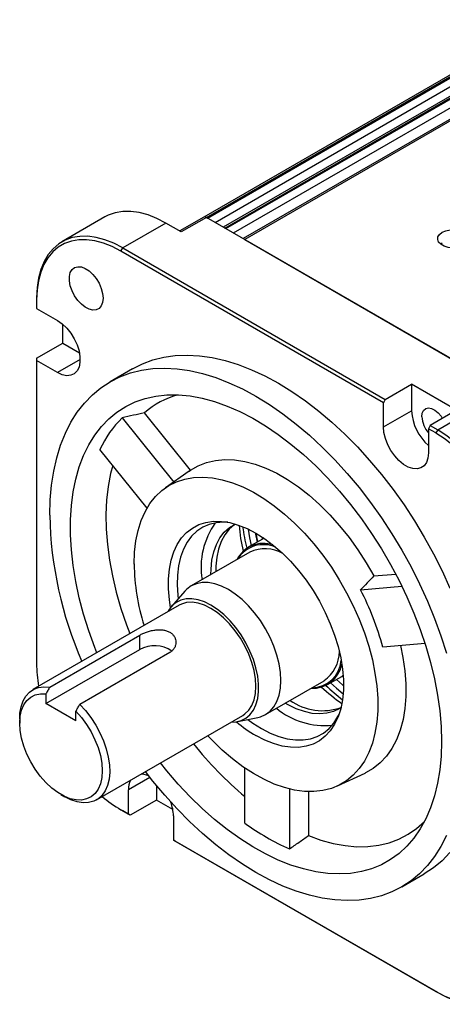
# Model space of a CAD drawing. Header units: millimetres. Extents: x 32176 to 34559, y 9836 to 10798.
# Tile 42 of 57: x 33631 to 33711, y 10582 to 10768. Entities that reach past the tile are written whole.
import ezdxf

# ---------------------------------------------------------------- set-up
doc = ezdxf.new("R2010")
doc.units = ezdxf.units.MM

msp = doc.modelspace()

# ---------------------------------------------------------------- linework, layer by layer
at = {"color": 7, "linetype": 'Continuous', "lineweight": 25}
for p, q in [((33730.59, 10768.04), (33666.11, 10730.81)), ((33666.61, 10730.76), (33731.09, 10767.99)), ((33666.82, 10730.64), (33731.31, 10767.87)), ((33668.23, 10729.83), (33732.01, 10766.65)), ((33734.06, 10766.04), (33669.78, 10728.93)), ((33670.07, 10728.76), (33734.56, 10765.99)), ((33670.28, 10728.64), (33734.77, 10765.87)), ((33671.7, 10727.83), (33735.48, 10764.65)), ((33737.81, 10763.88), (33673.53, 10726.77)), ((33738.31, 10763.83), (33673.82, 10726.6)), ((33647.47, 10730.84), (33639.34, 10726.15)), ((33666.11, 10730.81), (33661.58, 10728.2)), ((33666.61, 10730.76), (33661.87, 10728.03)), ((33720.2, 10699.82), (33666.61, 10730.76)), ((33666.61, 10730.76), (33666.82, 10730.64)), ((33658.97, 10729.7), (33650.84, 10725.01)), ((33661.87, 10728.03), (33658.97, 10729.7)), ((33670.07, 10728.76), (33670.28, 10728.64)), ((33673.82, 10726.6), (33713.31, 10703.8)), ((33650.48, 10724.4), (33650.84, 10725.01)), ((33699.98, 10695.82), (33650.48, 10724.4)), ((33650.84, 10725.01), (33700.33, 10696.43)), ((33711.08, 10725.91), (33710.78, 10725.7)), ((33634.57, 10715.62), (33634.57, 10715.21)), ((33634.57, 10715.21), (33634.57, 10713.58)), ((33634.57, 10713.58), (33638.54, 10711.29)), ((33639.52, 10707.04), (33639.52, 10710.59)), ((33634.57, 10704.19), (33639.52, 10707.04)), ((33639.52, 10707.04), (33642.65, 10705.24)), ((33634.57, 10704.19), (33634.57, 10703.78)), ((33634.57, 10703.78), (33634.57, 10646.62)), ((33638.54, 10701.49), (33634.57, 10703.78)), ((33642.78, 10703.94), (33638.54, 10701.49)), ((33652.68, 10702.22), (33648.44, 10699.77)), ((33700.33, 10696.43), (33705.28, 10699.29)), ((33713.77, 10694.39), (33705.28, 10699.29)), ((33705.28, 10699.29), (33705.28, 10694.3)), ((33700.33, 10696.43), (33699.98, 10695.82)), ((33699.98, 10691.24), (33699.98, 10695.82)), ((33710.23, 10690.72), (33718.37, 10695.41)), ((33650.72, 10692.96), (33660.45, 10680.86)), ((33663.62, 10683.08), (33654.9, 10693.92)), ((33699.98, 10691.24), (33705.28, 10694.3)), ((33713.77, 10694.39), (33708.82, 10691.54)), ((33708.82, 10691.54), (33708.47, 10690.92)), ((33709.88, 10690.11), (33708.47, 10690.92)), ((33708.47, 10690.92), (33708.47, 10686.34)), ((33708.82, 10691.54), (33710.23, 10690.72)), ((33710.23, 10690.72), (33709.88, 10690.11)), ((33655.42, 10675.93), (33646.53, 10686.99)), ((33663.37, 10682.91), (33658.89, 10679.77)), ((33663.37, 10682.91), (33663.62, 10683.08)), ((33675.9, 10671.24), (33676.24, 10669.57)), ((33677.16, 10670.1), (33674.48, 10668.55)), ((33677.45, 10670.26), (33677.16, 10670.1)), ((33674.81, 10667.65), (33663.75, 10661.27)), ((33698.16, 10663.14), (33702.3, 10663.51)), ((33695.67, 10660.52), (33703.46, 10661.22)), ((33662.55, 10660.28), (33659.99, 10657.38)), ((33661.45, 10657.63), (33633.88, 10641.71)), ((33637.05, 10642.19), (33654.02, 10651.99)), ((33654.02, 10649.28), (33654.02, 10651.99)), ((33707.82, 10650.43), (33699.86, 10649.72)), ((33636.34, 10639.07), (33654.02, 10649.28)), ((33659.68, 10648.72), (33642.71, 10638.92)), ((33677.75, 10637.02), (33688.81, 10643.4)), ((33689.42, 10642.66), (33692.11, 10644.21)), ((33636.34, 10640.91), (33636.34, 10639.07)), ((33642, 10635.81), (33636.34, 10639.07)), ((33642, 10635.81), (33642, 10637.64)), ((33631.39, 10636.22), (33631.39, 10635.4)), ((33645.88, 10620.92), (33673.45, 10636.84)), ((33672.51, 10635.7), (33676.3, 10636.47)), ((33673.87, 10616.53), (33673.87, 10626.9)), ((33691.35, 10623.55), (33696.53, 10625.97)), ((33655.94, 10625.16), (33651.9, 10622.83)), ((33651.9, 10618.25), (33651.9, 10622.83)), ((33657.2, 10623.6), (33657.2, 10620.9)), ((33682.25, 10622.97), (33682.25, 10611.69)), ((33685.84, 10622.47), (33685.84, 10614.19)), ((33639.17, 10621.93), (33639.88, 10621.52)), ((33657.2, 10620.9), (33652.25, 10618.04)), ((33660.27, 10619.13), (33657.2, 10620.9)), ((33650.48, 10619.06), (33651.9, 10618.25)), ((33650.84, 10618.86), (33650.48, 10619.06)), ((33652.25, 10618.04), (33650.84, 10618.86)), ((33652.25, 10618.04), (33651.9, 10618.25)), ((33660.38, 10617.93), (33660.38, 10613.35)), ((33660.38, 10613.35), (33709.88, 10584.77)), ((33660.74, 10613.14), (33660.38, 10613.35)), ((33710.23, 10584.57), (33660.74, 10613.14)), ((33703.44, 10604.5), (33707.68, 10606.95)), ((33709.88, 10584.77), (33710.23, 10584.57))]:
    msp.add_line(p, q, dxfattribs=at)
at = {"color": 7, "linetype": 'Continuous', "lineweight": 25, "flags": 128}
for points in [[(33658.97, 10729.7), (33657.27, 10730.58), (33655.59, 10731.24), (33653.94, 10731.69), (33652.35, 10731.9), (33650.84, 10731.88), (33649.41, 10731.63), (33648.09, 10731.16), (33647.47, 10730.84)], [(33711.08, 10727.95), (33711.77, 10728.24), (33712.57, 10728.42), (33713.42, 10728.45), (33714.25, 10728.35), (33715, 10728.11), (33715.61, 10727.76), (33716.01, 10727.33), (33716.2, 10726.85), (33716.14, 10726.36), (33715.84, 10725.89), (33715.33, 10725.5), (33714.64, 10725.2), (33713.84, 10725.03), (33712.99, 10725), (33712.16, 10725.1), (33711.41, 10725.34), (33710.8, 10725.69), (33710.39, 10726.12), (33710.21, 10726.6), (33710.27, 10727.09), (33710.57, 10727.55), (33711.08, 10727.95)], [(33650.84, 10725.01), (33649.14, 10725.89), (33647.46, 10726.55), (33645.81, 10726.99), (33644.22, 10727.2), (33642.71, 10727.19), (33641.28, 10726.94), (33639.95, 10726.47), (33638.75, 10725.77), (33637.68, 10724.86), (33636.75, 10723.75), (33635.98, 10722.44), (33635.37, 10720.96), (33634.93, 10719.32), (33634.66, 10717.53), (33634.57, 10715.62)], [(33650.48, 10724.4), (33648.82, 10725.26), (33647.18, 10725.9), (33645.57, 10726.34), (33644.01, 10726.54), (33642.53, 10726.53), (33641.13, 10726.29), (33639.84, 10725.82), (33638.66, 10725.14), (33637.61, 10724.25), (33636.71, 10723.16), (33635.95, 10721.89), (33635.35, 10720.44), (33634.92, 10718.83), (33634.66, 10717.08), (33634.57, 10715.21)], [(33647.11, 10715.53), (33647.03, 10714.74), (33646.78, 10714.08), (33646.37, 10713.6), (33645.83, 10713.33), (33645.19, 10713.27), (33644.48, 10713.43), (33643.75, 10713.81), (33643.02, 10714.38), (33642.34, 10715.11), (33641.75, 10715.96), (33641.27, 10716.89), (33640.94, 10717.84), (33640.77, 10718.77), (33640.77, 10719.62), (33640.94, 10720.35), (33641.27, 10720.93), (33641.75, 10721.31), (33642.34, 10721.47), (33643.02, 10721.42), (33643.75, 10721.15), (33644.48, 10720.67), (33645.19, 10720.02), (33645.83, 10719.22), (33646.37, 10718.33), (33646.78, 10717.38), (33647.03, 10716.43), (33647.11, 10715.53)], [(33638.54, 10711.29), (33639.42, 10710.67), (33640.27, 10709.87), (33641.03, 10708.91), (33641.69, 10707.84), (33642.22, 10706.71), (33642.58, 10705.57), (33642.76, 10704.46), (33642.76, 10703.44), (33642.58, 10702.54), (33642.22, 10701.82), (33641.69, 10701.29), (33641.03, 10700.98), (33640.27, 10700.91), (33639.42, 10701.08), (33638.54, 10701.49)], [(33652.68, 10702.22), (33654.54, 10703.15), (33656.51, 10703.88), (33658.58, 10704.4), (33660.74, 10704.7), (33662.98, 10704.79), (33665.3, 10704.67), (33667.68, 10704.33), (33670.12, 10703.78), (33672.59, 10703.01), (33675.11, 10702.04), (33677.64, 10700.87), (33680.18, 10699.49), (33682.73, 10697.93), (33685.26, 10696.18), (33687.77, 10694.25), (33690.25, 10692.15), (33692.68, 10689.89), (33695.07, 10687.48), (33697.38, 10684.93), (33699.63, 10682.25), (33701.79, 10679.45), (33703.86, 10676.55), (33705.82, 10673.55), (33707.68, 10670.47), (33709.42, 10667.32), (33711.04, 10664.11), (33712.52, 10660.87)], [(33637.05, 10674.59), (33637.13, 10677.48), (33637.38, 10680.26), (33637.8, 10682.92), (33638.37, 10685.45), (33639.11, 10687.83), (33640.01, 10690.06), (33641.06, 10692.13), (33642.26, 10694.03), (33643.6, 10695.75), (33645.09, 10697.29), (33646.7, 10698.63), (33648.44, 10699.77), (33650.3, 10700.7), (33652.26, 10701.43), (33654.33, 10701.95), (33656.49, 10702.25), (33658.74, 10702.34), (33661.06, 10702.22), (33663.44, 10701.88), (33665.87, 10701.33), (33668.35, 10700.56), (33670.86, 10699.59), (33673.4, 10698.42), (33675.94, 10697.05), (33678.48, 10695.48), (33681.02, 10693.73), (33683.53, 10691.8), (33686.01, 10689.7), (33688.44, 10687.45), (33690.82, 10685.04), (33693.14, 10682.48), (33695.38, 10679.8), (33697.55, 10677), (33699.61, 10674.1), (33701.58, 10671.1), (33703.44, 10668.02), (33705.18, 10664.87), (33706.79, 10661.66), (33708.28, 10658.42), (33709.62, 10655.15), (33710.82, 10651.86), (33711.87, 10648.58)], [(33645.93, 10648.67), (33645.53, 10649.68), (33644.4, 10652.8), (33643.43, 10655.92), (33642.61, 10659.02), (33641.95, 10662.08), (33641.46, 10665.1), (33641.13, 10668.05), (33640.96, 10670.93), (33640.96, 10673.72), (33641.13, 10676.41), (33641.46, 10678.98), (33641.95, 10681.43), (33642.61, 10683.73), (33643.43, 10685.89), (33644.4, 10687.88), (33645.53, 10689.7), (33646.79, 10691.34), (33648.2, 10692.8), (33649.74, 10694.06), (33651.4, 10695.13), (33653.18, 10695.98), (33655.07, 10696.63), (33657.06, 10697.07), (33659.14, 10697.29), (33661.3, 10697.3), (33663.53, 10697.09), (33665.82, 10696.67), (33668.15, 10696.04), (33670.52, 10695.19), (33672.92, 10694.15), (33675.34, 10692.9), (33677.75, 10691.45), (33680.16, 10689.82), (33682.55, 10688.01), (33684.9, 10686.03), (33687.21, 10683.89), (33689.47, 10681.6), (33691.67, 10679.16), (33693.79, 10676.6), (33695.82, 10673.92), (33697.76, 10671.14), (33699.6, 10668.26), (33701.32, 10665.31), (33702.92, 10662.3), (33704.4, 10659.24), (33705.74, 10656.14), (33706.93, 10653.03), (33707.98, 10649.91), (33708.88, 10646.8), (33709.61, 10643.72), (33710.19, 10640.67), (33710.61, 10637.69), (33710.86, 10634.77), (33710.94, 10631.93), (33710.94, 10631.93)], [(33707.23, 10693.18), (33707.31, 10693.85), (33707.56, 10694.37), (33707.96, 10694.7), (33708.47, 10694.82), (33709.06, 10694.72), (33709.68, 10694.41), (33710.3, 10693.91), (33710.85, 10693.26), (33711.08, 10692.91)], [(33708.47, 10686.34), (33708.37, 10685.38), (33708.1, 10684.56), (33707.66, 10683.93), (33707.06, 10683.51), (33706.35, 10683.32), (33705.53, 10683.38), (33704.67, 10683.66), (33703.78, 10684.18), (33702.91, 10684.89), (33702.1, 10685.77), (33701.38, 10686.79), (33700.79, 10687.89), (33700.35, 10689.04), (33700.07, 10690.17), (33699.98, 10691.24)], [(33648.94, 10684), (33648.53, 10682.44), (33648.07, 10680), (33647.78, 10677.43), (33647.66, 10674.75), (33647.71, 10671.97), (33647.93, 10669.1), (33648.32, 10666.15), (33648.88, 10663.15), (33649.6, 10660.11), (33650.49, 10657.04), (33651.53, 10653.96), (33652.17, 10652.27)], [(33663.62, 10683.08), (33665.06, 10683.93), (33666.62, 10684.55), (33668.29, 10684.95), (33670.06, 10685.11), (33671.91, 10685.05), (33673.84, 10684.75), (33675.81, 10684.22), (33677.83, 10683.47), (33679.87, 10682.5), (33681.91, 10681.32), (33683.95, 10679.94), (33685.97, 10678.36), (33687.94, 10676.61), (33689.86, 10674.69), (33691.72, 10672.61), (33693.49, 10670.4), (33695.16, 10668.08), (33696.72, 10665.65), (33698.16, 10663.14)], [(33652.96, 10665.4), (33653.04, 10667.63), (33653.3, 10669.75), (33653.72, 10671.74), (33654.31, 10673.58), (33655.05, 10675.26), (33655.96, 10676.78), (33657, 10678.11), (33658.19, 10679.24), (33659.52, 10680.18), (33660.96, 10680.91), (33662.51, 10681.42), (33664.16, 10681.72), (33665.9, 10681.8), (33667.72, 10681.66), (33669.59, 10681.3), (33671.52, 10680.73), (33673.47, 10679.94), (33675.45, 10678.95), (33677.42, 10677.76), (33679.39, 10676.38), (33681.33, 10674.82), (33683.23, 10673.09), (33685.08, 10671.21), (33686.85, 10669.19), (33688.55, 10667.04), (33690.16, 10664.78), (33691.66, 10662.42), (33693.04, 10659.99), (33694.3, 10657.5), (33695.42, 10654.98), (33696.39, 10652.43), (33697.22, 10649.88), (33697.89, 10647.34), (33698.39, 10644.84), (33698.73, 10642.4), (33698.9, 10640.02), (33698.9, 10637.74), (33698.73, 10635.56), (33698.39, 10633.51), (33697.89, 10631.59), (33697.22, 10629.83), (33696.39, 10628.23), (33695.42, 10626.81), (33694.3, 10625.57), (33693.04, 10624.54), (33691.66, 10623.7), (33690.16, 10623.08), (33688.55, 10622.67), (33686.85, 10622.48), (33685.08, 10622.51), (33683.23, 10622.76), (33681.33, 10623.23), (33679.39, 10623.91), (33677.42, 10624.8), (33675.45, 10625.89), (33673.47, 10627.18), (33671.52, 10628.65), (33669.59, 10630.29), (33667.72, 10632.1), (33666.84, 10633.02)], [(33659.83, 10657.2), (33659.61, 10658.67), (33659.44, 10660.7), (33659.44, 10662.63), (33659.61, 10664.45), (33659.94, 10666.15), (33660.45, 10667.71), (33661.11, 10669.1), (33661.92, 10670.32), (33662.87, 10671.36), (33663.96, 10672.19), (33665.18, 10672.83), (33666.5, 10673.24), (33667.92, 10673.45), (33669.42, 10673.43), (33670.99, 10673.2), (33672.61, 10672.74), (33674.27, 10672.08), (33675.94, 10671.22), (33677.61, 10670.15), (33679.27, 10668.9), (33680.89, 10667.48), (33682.46, 10665.91), (33683.96, 10664.19), (33685.38, 10662.35), (33686.7, 10660.4), (33687.91, 10658.37), (33689, 10656.27), (33689.96, 10654.13), (33690.77, 10651.97), (33691.43, 10649.82), (33691.93, 10647.68), (33692.27, 10645.6), (33692.44, 10643.58), (33692.44, 10641.64), (33692.27, 10639.82), (33691.93, 10638.12), (33691.43, 10636.56), (33690.77, 10635.17), (33689.96, 10633.95), (33689, 10632.91), (33687.91, 10632.08), (33686.7, 10631.45), (33685.38, 10631.03), (33683.96, 10630.82), (33682.46, 10630.84), (33680.89, 10631.08), (33679.27, 10631.53), (33677.61, 10632.19), (33675.94, 10633.06), (33675.94, 10633.06)], [(33670.65, 10673.26), (33669.89, 10673.29), (33668.46, 10673.18), (33667.13, 10672.85), (33665.9, 10672.32), (33664.78, 10671.57), (33663.8, 10670.62), (33662.96, 10669.49), (33662.26, 10668.18), (33661.72, 10666.7), (33661.35, 10665.08), (33661.14, 10663.32), (33661.1, 10661.46), (33661.22, 10659.5), (33661.3, 10658.86)], [(33667.45, 10663.4), (33667.48, 10664.45), (33667.65, 10666.14), (33667.99, 10667.7), (33668.49, 10669.11), (33669.16, 10670.35), (33669.97, 10671.42), (33670.93, 10672.28), (33672, 10672.94)], [(33672.02, 10672.93), (33671.85, 10672.81), (33670.89, 10671.95), (33670.08, 10670.88), (33669.41, 10669.64), (33668.91, 10668.23), (33668.57, 10666.67), (33668.39, 10664.98), (33668.37, 10663.93)], [(33674.48, 10671.98), (33674.74, 10670.36), (33675.04, 10668.88)], [(33675.83, 10671.28), (33675.87, 10671.01), (33676.17, 10669.53)], [(33676.3, 10636.47), (33676.78, 10636.59), (33677.75, 10637.02), (33678.61, 10637.65), (33679.33, 10638.48), (33679.9, 10639.49), (33680.32, 10640.66), (33680.57, 10641.98), (33680.65, 10643.43), (33680.57, 10644.97), (33680.32, 10646.58), (33679.9, 10648.24), (33679.33, 10649.91), (33678.61, 10651.57), (33677.75, 10653.18), (33676.78, 10654.73), (33675.7, 10656.18), (33674.54, 10657.52), (33673.32, 10658.7), (33672.05, 10659.73), (33670.75, 10660.57), (33669.46, 10661.22), (33668.19, 10661.66), (33666.96, 10661.89), (33665.8, 10661.9), (33664.73, 10661.69), (33663.75, 10661.27), (33662.9, 10660.63), (33662.55, 10660.28)], [(33667.45, 10657.65), (33666.23, 10658.26), (33665.02, 10658.67), (33663.86, 10658.86), (33662.77, 10658.84), (33661.76, 10658.6), (33660.87, 10658.15), (33660.09, 10657.49), (33659.45, 10656.65), (33659.3, 10656.39)], [(33673.45, 10636.84), (33673.87, 10637.12), (33674.59, 10637.82), (33675.17, 10638.71), (33675.6, 10639.78), (33675.85, 10640.99), (33675.94, 10642.34), (33675.85, 10643.78), (33675.6, 10645.3), (33675.17, 10646.85), (33674.59, 10648.41), (33673.87, 10649.95), (33673.01, 10651.43), (33672.04, 10652.83), (33670.98, 10654.12), (33669.84, 10655.26), (33668.66, 10656.24), (33667.45, 10657.04), (33666.25, 10657.63), (33665.06, 10658.02), (33663.93, 10658.19), (33662.87, 10658.13), (33661.9, 10657.85), (33661.45, 10657.63)], [(33671.3, 10635.6), (33672.14, 10635.64), (33673.14, 10635.88), (33674.04, 10636.33), (33674.82, 10636.98), (33675.46, 10637.83), (33675.95, 10638.85), (33676.28, 10640.02), (33676.45, 10641.33), (33676.45, 10642.76), (33676.28, 10644.26), (33675.95, 10645.82), (33675.46, 10647.41), (33674.82, 10648.99), (33674.04, 10650.54), (33673.14, 10652.03), (33672.14, 10653.43), (33671.05, 10654.71), (33669.89, 10655.86), (33668.68, 10656.84), (33667.45, 10657.65)], [(33703.2, 10650.02), (33703.65, 10647.79), (33704.01, 10645.25), (33704.2, 10642.79), (33704.2, 10640.43), (33704.03, 10638.17), (33703.68, 10636.05), (33703.15, 10634.07), (33702.45, 10632.25), (33701.59, 10630.61), (33700.57, 10629.15), (33699.39, 10627.89), (33698.07, 10626.84), (33696.63, 10626.01), (33696.53, 10625.97)], [(33692.11, 10644.21), (33692.34, 10644.35), (33692.39, 10644.38)], [(33689.99, 10642.98), (33691.12, 10641.98), (33692.4, 10640.95)], [(33691.12, 10643.64), (33692.26, 10642.64), (33692.46, 10642.46)], [(33631.39, 10636.22), (33631.44, 10637.26), (33631.66, 10638.49), (33632.03, 10639.58), (33632.56, 10640.5), (33633.23, 10641.24), (33634.03, 10641.79), (33634.95, 10642.14), (33635.96, 10642.27), (33637.05, 10642.19)], [(33642, 10637.64), (33643.05, 10636.46), (33644.01, 10635.15), (33644.86, 10633.74), (33645.59, 10632.27), (33646.17, 10630.77), (33646.6, 10629.28), (33646.86, 10627.82), (33646.95, 10626.43), (33646.86, 10625.14), (33646.6, 10623.98), (33646.18, 10622.97), (33645.6, 10622.14), (33644.87, 10621.51), (33644.02, 10621.09), (33643.06, 10620.89), (33642.01, 10620.91), (33640.9, 10621.15), (33639.75, 10621.62), (33638.59, 10622.29), (33637.44, 10623.15), (33636.33, 10624.19), (33635.28, 10625.38), (33634.32, 10626.69), (33633.47, 10628.1), (33632.74, 10629.57), (33632.16, 10631.06), (33631.74, 10632.56), (33631.48, 10634.02), (33631.39, 10635.41), (33631.48, 10636.7), (33631.74, 10637.86), (33632.17, 10638.86), (33632.75, 10639.69), (33633.48, 10640.32), (33634.33, 10640.73), (33635.29, 10640.93), (33636.34, 10640.91)], [(33642.71, 10638.92), (33643.79, 10637.75), (33644.81, 10636.45), (33645.72, 10635.04), (33646.52, 10633.57), (33647.2, 10632.05), (33647.72, 10630.52), (33648.1, 10629), (33648.31, 10627.53), (33648.36, 10626.13), (33648.24, 10624.83), (33647.96, 10623.66), (33647.52, 10622.64), (33646.93, 10621.79), (33646.2, 10621.13), (33645.35, 10620.67), (33644.39, 10620.41), (33643.34, 10620.37), (33642.22, 10620.55), (33641.06, 10620.93), (33639.88, 10621.52), (33639.88, 10621.52)], [(33691.99, 10638.32), (33691.73, 10638.16), (33690.59, 10637.61), (33689.33, 10637.26), (33687.98, 10637.14), (33686.56, 10637.24), (33685.07, 10637.57), (33683.54, 10638.1), (33681.99, 10638.85), (33681.45, 10639.15)], [(33677, 10634.38), (33678.64, 10633.53), (33680.25, 10632.89), (33681.84, 10632.45), (33683.37, 10632.24), (33684.84, 10632.24), (33686.22, 10632.45), (33687.5, 10632.88), (33688.68, 10633.53), (33689.73, 10634.37), (33690.64, 10635.42), (33691.41, 10636.64), (33691.61, 10637.03)], [(33674.44, 10636.09), (33675.36, 10635.42), (33677, 10634.38)], [(33710.94, 10631.93), (33710.86, 10629.19), (33710.61, 10626.56), (33710.19, 10624.05), (33709.61, 10621.67), (33708.88, 10619.44), (33707.98, 10617.37), (33706.93, 10615.46), (33705.74, 10613.73), (33704.4, 10612.18), (33702.92, 10610.82), (33701.32, 10609.65), (33699.6, 10608.69), (33697.76, 10607.94), (33695.82, 10607.39), (33693.79, 10607.06), (33691.67, 10606.95), (33689.47, 10607.05), (33687.21, 10607.36), (33684.9, 10607.89), (33682.55, 10608.63), (33680.16, 10609.58), (33677.75, 10610.73), (33675.34, 10612.07), (33672.92, 10613.61), (33670.52, 10615.33), (33668.15, 10617.23), (33665.82, 10619.29), (33663.53, 10621.51), (33661.3, 10623.87), (33659.14, 10626.37), (33657.93, 10627.88)], [(33654.41, 10625.85), (33654.83, 10625.79), (33655.66, 10625.52)], [(33711.87, 10614.21), (33710.82, 10612.14), (33709.62, 10610.24), (33708.28, 10608.52), (33706.79, 10606.98), (33705.18, 10605.64), (33703.44, 10604.5), (33701.58, 10603.57), (33699.61, 10602.84), (33697.55, 10602.32), (33695.38, 10602.02), (33693.14, 10601.93), (33690.82, 10602.05), (33688.44, 10602.39), (33686.01, 10602.95), (33683.53, 10603.71), (33681.02, 10604.68), (33678.48, 10605.85), (33675.94, 10607.23), (33673.4, 10608.79), (33670.86, 10610.54), (33668.35, 10612.47), (33665.87, 10614.57), (33663.44, 10616.83), (33661.06, 10619.24), (33658.74, 10621.79), (33656.49, 10624.47), (33655.1, 10626.25)], [(33685.84, 10614.19), (33688.18, 10613.34), (33690.49, 10612.71), (33692.75, 10612.3), (33694.95, 10612.1), (33697.07, 10612.13), (33699.11, 10612.38), (33701.06, 10612.85), (33702.9, 10613.53), (33704.63, 10614.43), (33706.24, 10615.54), (33707.72, 10616.85), (33707.73, 10616.86)], [(33712.52, 10610.97), (33711.04, 10609.43), (33709.42, 10608.09), (33707.68, 10606.95), (33707.68, 10606.95)], [(33709.88, 10584.77), (33711.54, 10583.91), (33713.19, 10583.27), (33714.8, 10582.83), (33716.35, 10582.63), (33717.84, 10582.64), (33719.23, 10582.88), (33720.53, 10583.35), (33721.7, 10584.03), (33722.75, 10584.92), (33723.66, 10586.01), (33724.42, 10587.28), (33725.01, 10588.73), (33725.44, 10590.34), (33725.7, 10592.09), (33725.79, 10593.96)], [(33710.23, 10584.57), (33711.93, 10583.69), (33713.62, 10583.03), (33715.26, 10582.59), (33716.85, 10582.37), (33718.37, 10582.39), (33719.79, 10582.64), (33721.12, 10583.11), (33722.32, 10583.81), (33723.39, 10584.72), (33724.32, 10585.83), (33725.09, 10587.13), (33725.7, 10588.62), (33726.14, 10590.26), (33726.41, 10592.05), (33726.5, 10593.96)]]:
    msp.add_lwpolyline(points, dxfattribs=at)
at = {"color": 7, "linetype": 'Continuous', "lineweight": 25}
for centre, radius, start, end in [((33666.31, 10730.36), 0.503, 54.3824, 114.3071), ((33666.31, 10730.36), 0.503, 54.3824, 114.3071), ((33665.32, 10681.96), 15.86, 104.7368, 131.0717), ((33664.38, 10678.9), 19.6, 134.1811, 155.6176), ((33714.7, 10694.79), 9.42, 182.986, 228.6253), ((33712.24, 10693.42), 5.02, 182.7239, 221.2009), ((33691.34, 10661.03), 34.48, 2.5242, 57.4758), ((33691.28, 10661), 35.25, 2.5242, 57.4758), ((33710, 10676.17), 72.97, 181.2424, 203.5331), ((33679.92, 10664.79), 14.33, 144.3105, 189.4373), ((33710.49, 10676.17), 37.9, 185.3146, 192.7061), ((33715.09, 10678.12), 42.04, 187.7644, 193.4052), ((33677.34, 10663.67), 5.62, 71.146, 153.0659), ((33677.35, 10663.36), 5.69, 65.4558, 148.748), ((33677.65, 10661.51), 6.76, 60.4156, 114.8159), ((33692.8, 10665.91), 39.84, 180.7288, 197.6795), ((33649.05, 10636.22), 52.57, 14.878, 27.5333), ((33656.82, 10644.06), 5.92, 56.4303, 118.2382), ((33684.91, 10648.93), 6.76, 305.1809, 359.5769), ((33659.84, 10646.78), 25.27, 180.3555, 190.1157), ((33686.66, 10647.55), 5.59, 266.6348, 349.1425), ((33686.39, 10647.72), 5.66, 271.01, 354.7754), ((33718.02, 10673.04), 42.04, 226.5893, 232.2304), ((33714.01, 10670.02), 37.88, 227.287, 234.7441), ((33688.47, 10648.26), 10.52, 234.5804, 289.8721), ((33688.95, 10649.46), 14.52, 230.8741, 275.3674), ((33689.17, 10655.66), 26.2, 229.8001, 239.6552), ((33717.46, 10673.75), 68.02, 218.422, 230.1481), ((33655.69, 10622.98), 3.79, 154.3806, 182.2361), ((33663.25, 10640.87), 25.27, 229.8566, 239.6461), ((33652.53, 10617.76), 7.85, 1.2203, 20.2948), ((33700.71, 10653.35), 45.57, 233.9051, 246.1003)]:
    msp.add_arc(centre, radius, start, end, dxfattribs=at)
for points, knots in [([(33654.9, 10693.92), (33654.21, 10693.76), (33652.82, 10693.44), (33651.42, 10693.12), (33650.72, 10692.96)], [0, 0, 0, 0, 0.496148, 1, 1, 1, 1]), ([(33677.42, 10670.25), (33677.32, 10670.22), (33677.13, 10670.17), (33676.99, 10670.03), (33676.92, 10669.96)], [0, 0, 0, 0, 0.514668, 1, 1, 1, 1]), ([(33698.16, 10663.14), (33697.75, 10662.7), (33696.92, 10661.83), (33696.08, 10660.96), (33695.67, 10660.52)], [0, 0, 0, 0, 0.500278, 1, 1, 1, 1]), ([(33654.02, 10651.99), (33654.21, 10652.09), (33654.41, 10652.2), (33654.85, 10652.39), (33655.08, 10652.49), (33655.57, 10652.66), (33655.81, 10652.73), (33656.33, 10652.86), (33656.59, 10652.91), (33657.11, 10652.98), (33657.36, 10653), (33657.88, 10653.01), (33658.13, 10653), (33658.61, 10652.94), (33658.85, 10652.88), (33659.28, 10652.74), (33659.49, 10652.65), (33659.86, 10652.44), (33660.03, 10652.31), (33660.32, 10652.03), (33660.44, 10651.88), (33660.65, 10651.55), (33660.72, 10651.37), (33660.82, 10651.01), (33660.85, 10650.82), (33660.85, 10650.45), (33660.82, 10650.27), (33660.72, 10649.9), (33660.65, 10649.72), (33660.45, 10649.39), (33660.33, 10649.24), (33660.03, 10648.96), (33659.86, 10648.83), (33659.68, 10648.72)], [0, 0, 0, 0, 0.0625, 0.0625, 0.125, 0.125, 0.1875, 0.1875, 0.25, 0.25, 0.3125, 0.3125, 0.375, 0.375, 0.4375, 0.4375, 0.5, 0.5, 0.5625, 0.5625, 0.625, 0.625, 0.6875, 0.6875, 0.75, 0.75, 0.8125, 0.8125, 0.875, 0.875, 0.9375, 0.9375, 1, 1, 1, 1]), ([(33691.87, 10644.07), (33691.96, 10644.1), (33692.16, 10644.15), (33692.31, 10644.3), (33692.38, 10644.38)], [0, 0, 0, 0, 0.466584, 1, 1, 1, 1]), ([(33637.05, 10642.19), (33636.93, 10641.97), (33636.69, 10641.54), (33636.46, 10641.12), (33636.34, 10640.91)], [0, 0, 0, 0, 0.511571, 1, 1, 1, 1]), ([(33642, 10637.64), (33642.11, 10637.85), (33642.35, 10638.28), (33642.58, 10638.7), (33642.71, 10638.92)], [0, 0, 0, 0, 0.488429, 1, 1, 1, 1]), ([(33682.25, 10611.69), (33682.86, 10612.11), (33684.05, 10612.94), (33685.25, 10613.77), (33685.84, 10614.19)], [0, 0, 0, 0, 0.503852, 1, 1, 1, 1])]:
    msp.add_open_spline(points, degree=3, knots=knots, dxfattribs=at)

doc.saveas('drawing.dxf')
